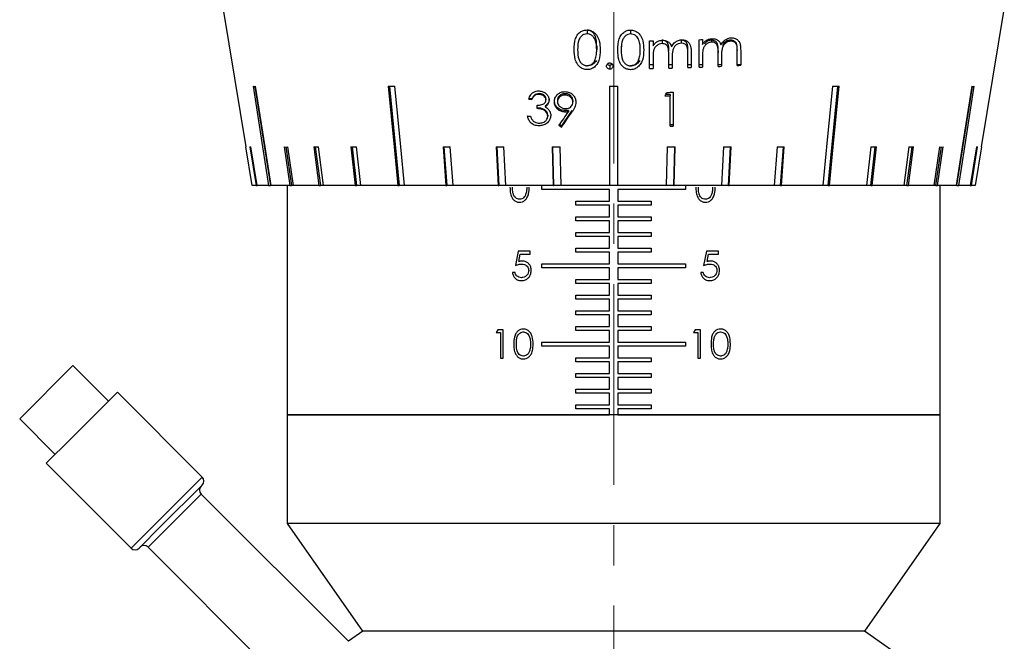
# Model space of a CAD drawing. Header units: inches. Extents: x 2.6 to 39.6, y 3.9 to 32.3.
# Tile 25 of 74: x 13.9 to 16.4, y 12.6 to 14.1. Entities that reach past the tile are written whole.
import ezdxf

# ---------------------------------------------------------------- set-up
doc = ezdxf.new("R2010")
doc.units = ezdxf.units.IN
doc.header["$MEASUREMENT"] = 0
doc.linetypes.add('CENTERX2', pattern=[0.8, 0.5, -0.1, 0.1, -0.1])

msp = doc.modelspace()

# ---------------------------------------------------------------- linework, layer by layer
at = {"color": 7, "linetype": 'CENTERX2', "lineweight": 18}
msp.add_line((15.4075, 11.3435), (15.4075, 24.7963), dxfattribs=at)
at = {"color": 7, "linetype": 'Continuous', "lineweight": 25}
for p, q in [((14.435, 14.1268), (14.4916, 13.7845)), ((16.3233, 13.7845), (16.38, 14.1268)), ((15.3414, 14.0755), (15.3414, 14.0661)), ((15.4498, 14.0755), (15.4498, 14.0659)), ((15.497, 13.9798), (15.497, 14.0484)), ((15.5055, 14.0485), (15.5055, 14.0366)), ((15.528, 14.0503), (15.528, 14.0417)), ((15.5756, 14.0503), (15.5756, 14.0429)), ((15.6201, 13.983), (15.6201, 14.0515)), ((15.6286, 14.0519), (15.6286, 14.0399)), ((15.6511, 14.0503), (15.6511, 14.0455)), ((15.6987, 14.0503), (15.6987, 14.0478)), ((15.3654, 14.0358), (15.3654, 14.0262)), ((15.4263, 14.0358), (15.4263, 14.0261)), ((15.6676, 14.0238), (15.6676, 14.0198)), ((15.7152, 14.0261), (15.7152, 14.0245)), ((15.7152, 13.9874), (15.7152, 14.0245)), ((15.7237, 14.025), (15.7237, 13.9879)), ((15.5055, 14.0088), (15.5055, 13.98)), ((15.5445, 13.9808), (15.5445, 14.0156)), ((15.5531, 14.0076), (15.5531, 13.981)), ((15.5921, 13.9821), (15.5921, 14.0192)), ((15.6006, 14.0195), (15.6006, 13.9824)), ((15.6286, 14.0178), (15.6286, 14.0122)), ((15.6286, 14.0122), (15.6286, 13.9834)), ((15.6676, 13.985), (15.6676, 14.0198)), ((15.6762, 14.0156), (15.6762, 14.012)), ((15.6762, 14.012), (15.6762, 13.9854)), ((15.3977, 13.9877), (15.3977, 13.978)), ((15.5055, 13.989), (15.497, 13.989)), ((15.5531, 13.989), (15.5445, 13.989)), ((15.6006, 13.989), (15.5921, 13.989)), ((15.6286, 13.989), (15.6201, 13.989)), ((15.6762, 13.989), (15.6676, 13.989)), ((15.7237, 13.989), (15.7152, 13.989)), ((14.5144, 13.9354), (14.5533, 13.6888)), ((14.8494, 13.9354), (14.8734, 13.6888)), ((15.3975, 13.9355), (15.3975, 13.6888)), ((15.4175, 13.6888), (15.4175, 13.9355)), ((15.9416, 13.6888), (15.9656, 13.9354)), ((16.2617, 13.6888), (16.3005, 13.9354)), ((15.2039, 13.9043), (15.1962, 13.9043)), ((15.2039, 13.9043), (15.2039, 13.903)), ((15.2218, 13.9173), (15.2218, 13.9154)), ((15.239, 13.9041), (15.239, 13.9016)), ((15.2675, 13.9005), (15.2675, 13.8973)), ((15.2867, 13.9173), (15.2867, 13.9137)), ((15.3059, 13.9005), (15.3059, 13.8965)), ((15.5483, 13.9151), (15.5371, 13.9151)), ((15.5483, 13.9151), (15.5483, 13.9119)), ((15.5483, 13.8362), (15.5483, 13.9119)), ((15.556, 13.9208), (15.556, 13.8364)), ((15.217, 13.8799), (15.217, 13.8885)), ((15.2367, 13.8867), (15.2367, 13.8843)), ((15.3037, 13.8752), (15.2774, 13.8372)), ((15.286, 13.8751), (15.286, 13.8715)), ((15.295, 13.8757), (15.295, 13.8719)), ((15.3037, 13.8752), (15.3037, 13.8713)), ((15.2434, 13.8637), (15.2434, 13.8612)), ((15.2774, 13.8372), (15.2728, 13.8404)), ((15.2774, 13.8372), (15.2774, 13.8338)), ((15.556, 13.8394), (15.5483, 13.8394)), ((14.4917, 13.7845), (14.4916, 13.7845)), ((14.5075, 13.6888), (14.4917, 13.7845)), ((14.5014, 13.7845), (14.5171, 13.6888)), ((14.5202, 13.6888), (14.5045, 13.7845)), ((14.587, 13.7845), (14.6011, 13.6888)), ((14.5914, 13.7845), (14.6056, 13.6888)), ((14.6102, 13.6888), (14.5961, 13.7845)), ((14.6607, 13.7845), (14.6735, 13.6888)), ((14.6648, 13.7845), (14.6776, 13.6888)), ((14.6853, 13.6888), (14.6725, 13.7845)), ((14.7529, 13.7845), (14.7641, 13.6888)), ((14.7564, 13.7845), (14.7676, 13.6888)), ((14.7782, 13.6888), (14.767, 13.7845)), ((14.9828, 13.7845), (14.99, 13.6888)), ((14.9851, 13.7845), (14.9923, 13.6888)), ((15.0078, 13.6888), (15.0006, 13.7845)), ((15.115, 13.7845), (15.1199, 13.6888)), ((15.1165, 13.7845), (15.1214, 13.6888)), ((15.1389, 13.6888), (15.134, 13.7845)), ((15.2543, 13.7845), (15.2568, 13.6888)), ((15.2551, 13.7845), (15.2576, 13.6888)), ((15.2766, 13.6888), (15.2741, 13.7845)), ((15.5409, 13.7845), (15.5384, 13.6888)), ((15.5574, 13.6888), (15.5598, 13.7845)), ((15.5581, 13.6888), (15.5606, 13.7845)), ((15.681, 13.7845), (15.6761, 13.6888)), ((15.6935, 13.6888), (15.6984, 13.7845)), ((15.6951, 13.6888), (15.7, 13.7845)), ((15.8143, 13.7845), (15.8071, 13.6888)), ((15.8227, 13.6888), (15.8299, 13.7845)), ((15.825, 13.6888), (15.8322, 13.7845)), ((16.048, 13.7845), (16.0368, 13.6888)), ((16.0474, 13.6888), (16.0586, 13.7845)), ((16.0509, 13.6888), (16.0621, 13.7845)), ((16.1425, 13.7845), (16.1297, 13.6888)), ((16.1374, 13.6888), (16.1502, 13.7845)), ((16.1414, 13.6888), (16.1542, 13.7845)), ((16.2189, 13.7845), (16.2048, 13.6888)), ((16.2094, 13.6888), (16.2235, 13.7845)), ((16.2139, 13.6888), (16.228, 13.7845)), ((16.3104, 13.7845), (16.2948, 13.6888)), ((16.2979, 13.6888), (16.3136, 13.7845)), ((16.3233, 13.7845), (16.3074, 13.6888)), ((16.3233, 13.7845), (16.3233, 13.7845)), ((14.5171, 13.6888), (14.5075, 13.6888)), ((14.5171, 13.6888), (14.5202, 13.6888)), ((14.5485, 13.6888), (14.5202, 13.6888)), ((14.5485, 13.6888), (14.5533, 13.6888)), ((14.5547, 13.6888), (14.5533, 13.6888)), ((14.6011, 13.6888), (14.5547, 13.6888)), ((14.595, 13.6888), (14.595, 13.1178)), ((14.6011, 13.6888), (14.6056, 13.6888)), ((14.6102, 13.6888), (14.6056, 13.6888)), ((14.6735, 13.6888), (14.6102, 13.6888)), ((14.6735, 13.6888), (14.6776, 13.6888)), ((14.6853, 13.6888), (14.6776, 13.6888)), ((14.7641, 13.6888), (14.6853, 13.6888)), ((14.7641, 13.6888), (14.7676, 13.6888)), ((14.7782, 13.6888), (14.7676, 13.6888)), ((14.8704, 13.6888), (14.7782, 13.6888)), ((14.8704, 13.6888), (14.8734, 13.6888)), ((14.8866, 13.6888), (14.8734, 13.6888)), ((14.99, 13.6888), (14.8866, 13.6888)), ((14.99, 13.6888), (14.9923, 13.6888)), ((15.0078, 13.6888), (14.9923, 13.6888)), ((15.1199, 13.6888), (15.0078, 13.6888)), ((15.1199, 13.6888), (15.1214, 13.6888)), ((15.1389, 13.6888), (15.1214, 13.6888)), ((15.2568, 13.6888), (15.1389, 13.6888)), ((15.2283, 13.6788), (15.2283, 13.6888)), ((15.3975, 13.6788), (15.2283, 13.6788)), ((15.2568, 13.6888), (15.2576, 13.6888)), ((15.2766, 13.6888), (15.2576, 13.6888)), ((15.3975, 13.6888), (15.2766, 13.6888)), ((15.4175, 13.6888), (15.3975, 13.6888)), ((15.3975, 13.6498), (15.3975, 13.6788)), ((15.5384, 13.6888), (15.4175, 13.6888)), ((15.4175, 13.6788), (15.4175, 13.6498)), ((15.5867, 13.6788), (15.4175, 13.6788)), ((15.5574, 13.6888), (15.5384, 13.6888)), ((15.5574, 13.6888), (15.5581, 13.6888)), ((15.6761, 13.6888), (15.5581, 13.6888)), ((15.5867, 13.6888), (15.5867, 13.6788)), ((15.6935, 13.6888), (15.6761, 13.6888)), ((15.6935, 13.6888), (15.6951, 13.6888)), ((15.8071, 13.6888), (15.6951, 13.6888)), ((15.8227, 13.6888), (15.8071, 13.6888)), ((15.8227, 13.6888), (15.825, 13.6888)), ((15.9284, 13.6888), (15.825, 13.6888)), ((15.9416, 13.6888), (15.9284, 13.6888)), ((15.9416, 13.6888), (15.9446, 13.6888)), ((16.0368, 13.6888), (15.9446, 13.6888)), ((16.0474, 13.6888), (16.0368, 13.6888)), ((16.0474, 13.6888), (16.0509, 13.6888)), ((16.1297, 13.6888), (16.0509, 13.6888)), ((16.1374, 13.6888), (16.1297, 13.6888)), ((16.1374, 13.6888), (16.1414, 13.6888)), ((16.2048, 13.6888), (16.1414, 13.6888)), ((16.2094, 13.6888), (16.2048, 13.6888)), ((16.2094, 13.6888), (16.2139, 13.6888)), ((16.2603, 13.6888), (16.2139, 13.6888)), ((16.22, 13.1178), (16.22, 13.6888)), ((16.2617, 13.6888), (16.2603, 13.6888)), ((16.2617, 13.6888), (16.2665, 13.6888)), ((16.2948, 13.6888), (16.2665, 13.6888)), ((16.2948, 13.6888), (16.2979, 13.6888)), ((16.3074, 13.6888), (16.2979, 13.6888)), ((15.3137, 13.6498), (15.3975, 13.6498)), ((15.3137, 13.6398), (15.3137, 13.6498)), ((15.3975, 13.6398), (15.3137, 13.6398)), ((15.3975, 13.6108), (15.3975, 13.6398)), ((15.4175, 13.6498), (15.5012, 13.6498)), ((15.4175, 13.6398), (15.4175, 13.6108)), ((15.5012, 13.6398), (15.4175, 13.6398)), ((15.5012, 13.6498), (15.5012, 13.6398)), ((15.3137, 13.6108), (15.3975, 13.6108)), ((15.3137, 13.6008), (15.3137, 13.6108)), ((15.4175, 13.6108), (15.5012, 13.6108)), ((15.5012, 13.6108), (15.5012, 13.6008)), ((15.3975, 13.6008), (15.3137, 13.6008)), ((15.3975, 13.5718), (15.3975, 13.6008)), ((15.4175, 13.6008), (15.4175, 13.5718)), ((15.5012, 13.6008), (15.4175, 13.6008)), ((15.3137, 13.5718), (15.3975, 13.5718)), ((15.3137, 13.5618), (15.3137, 13.5718)), ((15.3975, 13.5618), (15.3137, 13.5618)), ((15.3975, 13.5328), (15.3975, 13.5618)), ((15.4175, 13.5718), (15.5012, 13.5718)), ((15.4175, 13.5618), (15.4175, 13.5328)), ((15.5012, 13.5618), (15.4175, 13.5618)), ((15.5012, 13.5718), (15.5012, 13.5618)), ((15.3137, 13.5328), (15.3975, 13.5328)), ((15.3137, 13.5228), (15.3137, 13.5328)), ((15.4175, 13.5328), (15.5012, 13.5328)), ((15.5012, 13.5328), (15.5012, 13.5228)), ((15.1701, 13.5255), (15.1628, 13.4897)), ((15.1995, 13.5255), (15.1701, 13.5255)), ((15.1713, 13.4993), (15.1751, 13.5181)), ((15.1751, 13.5181), (15.1995, 13.5181)), ((15.1995, 13.5181), (15.1995, 13.5255)), ((15.3975, 13.5228), (15.3137, 13.5228)), ((15.3975, 13.4938), (15.3975, 13.5228)), ((15.4175, 13.5228), (15.4175, 13.4938)), ((15.5012, 13.5228), (15.4175, 13.5228)), ((15.6388, 13.5255), (15.6315, 13.4897)), ((15.6682, 13.5255), (15.6388, 13.5255)), ((15.64, 13.4993), (15.6439, 13.5181)), ((15.6439, 13.5181), (15.6682, 13.5181)), ((15.6682, 13.5181), (15.6682, 13.5255)), ((15.2283, 13.4938), (15.3975, 13.4938)), ((15.2283, 13.4838), (15.2283, 13.4938)), ((15.3975, 13.4838), (15.2283, 13.4838)), ((15.3975, 13.4548), (15.3975, 13.4838)), ((15.4175, 13.4938), (15.5867, 13.4938)), ((15.4175, 13.4838), (15.4175, 13.4548)), ((15.5867, 13.4838), (15.4175, 13.4838)), ((15.5867, 13.4938), (15.5867, 13.4838)), ((15.1619, 13.4722), (15.1554, 13.4722)), ((15.6306, 13.4722), (15.6241, 13.4722)), ((15.3137, 13.4548), (15.3975, 13.4548)), ((15.3137, 13.4448), (15.3137, 13.4548)), ((15.3975, 13.4448), (15.3137, 13.4448)), ((15.3975, 13.4158), (15.3975, 13.4448)), ((15.4175, 13.4548), (15.5012, 13.4548)), ((15.4175, 13.4448), (15.4175, 13.4158)), ((15.5012, 13.4448), (15.4175, 13.4448)), ((15.5012, 13.4548), (15.5012, 13.4448)), ((15.3137, 13.4158), (15.3975, 13.4158)), ((15.3137, 13.4058), (15.3137, 13.4158)), ((15.4175, 13.4158), (15.5012, 13.4158)), ((15.5012, 13.4158), (15.5012, 13.4058)), ((15.3975, 13.4058), (15.3137, 13.4058)), ((15.3975, 13.3768), (15.3975, 13.4058)), ((15.4175, 13.4058), (15.4175, 13.3768)), ((15.5012, 13.4058), (15.4175, 13.4058)), ((15.3137, 13.3768), (15.3975, 13.3768)), ((15.3137, 13.3668), (15.3137, 13.3768)), ((15.3975, 13.3668), (15.3137, 13.3668)), ((15.3975, 13.3378), (15.3975, 13.3668)), ((15.4175, 13.3768), (15.5012, 13.3768)), ((15.4175, 13.3668), (15.4175, 13.3378)), ((15.5012, 13.3668), (15.4175, 13.3668)), ((15.5012, 13.3768), (15.5012, 13.3668)), ((15.3137, 13.3378), (15.3975, 13.3378)), ((15.3137, 13.3278), (15.3137, 13.3378)), ((15.4175, 13.3378), (15.5012, 13.3378)), ((15.5012, 13.3378), (15.5012, 13.3278)), ((15.1193, 13.3297), (15.1152, 13.3225)), ((15.1152, 13.3225), (15.1261, 13.3225)), ((15.1324, 13.3297), (15.1193, 13.3297)), ((15.1261, 13.3225), (15.1261, 13.2588)), ((15.1324, 13.2588), (15.1324, 13.3297)), ((15.3975, 13.3278), (15.3137, 13.3278)), ((15.3975, 13.2988), (15.3975, 13.3278)), ((15.4175, 13.3278), (15.4175, 13.2988)), ((15.5012, 13.3278), (15.4175, 13.3278)), ((15.6104, 13.3297), (15.6062, 13.3225)), ((15.6062, 13.3225), (15.6171, 13.3225)), ((15.6235, 13.3297), (15.6104, 13.3297)), ((15.6171, 13.3225), (15.6171, 13.2588)), ((15.6235, 13.2588), (15.6235, 13.3297)), ((15.2283, 13.2988), (15.3975, 13.2988)), ((15.2283, 13.2888), (15.2283, 13.2988)), ((15.3975, 13.2888), (15.2283, 13.2888)), ((15.3975, 13.2598), (15.3975, 13.2888)), ((15.4175, 13.2988), (15.5867, 13.2988)), ((15.4175, 13.2888), (15.4175, 13.2598)), ((15.5867, 13.2888), (15.4175, 13.2888)), ((15.5867, 13.2988), (15.5867, 13.2888)), ((13.9288, 13.1079), (14.0614, 13.2405)), ((14.1498, 13.1521), (14.0614, 13.2405)), ((15.1261, 13.2588), (15.1324, 13.2588)), ((15.3137, 13.2598), (15.3975, 13.2598)), ((15.3137, 13.2498), (15.3137, 13.2598)), ((15.3975, 13.2498), (15.3137, 13.2498)), ((15.3975, 13.2208), (15.3975, 13.2498)), ((15.4175, 13.2598), (15.5012, 13.2598)), ((15.4175, 13.2498), (15.4175, 13.2208)), ((15.5012, 13.2498), (15.4175, 13.2498)), ((15.5012, 13.2598), (15.5012, 13.2498)), ((15.6171, 13.2588), (15.6235, 13.2588)), ((15.3137, 13.2208), (15.3975, 13.2208)), ((15.3137, 13.2108), (15.3137, 13.2208)), ((15.4175, 13.2208), (15.5012, 13.2208)), ((15.5012, 13.2208), (15.5012, 13.2108)), ((15.3975, 13.2108), (15.3137, 13.2108)), ((15.3975, 13.1818), (15.3975, 13.2108)), ((15.4175, 13.2108), (15.4175, 13.1818)), ((15.5012, 13.2108), (15.4175, 13.2108)), ((14.0563, 13.0586), (14.1719, 13.1742)), ((14.383, 12.9631), (14.1719, 13.1742)), ((15.3137, 13.1818), (15.3975, 13.1818)), ((15.3137, 13.1718), (15.3137, 13.1818)), ((15.3975, 13.1718), (15.3137, 13.1718)), ((15.3975, 13.1428), (15.3975, 13.1718)), ((15.4175, 13.1818), (15.5012, 13.1818)), ((15.4175, 13.1718), (15.4175, 13.1428)), ((15.5012, 13.1718), (15.4175, 13.1718)), ((15.5012, 13.1818), (15.5012, 13.1718)), ((15.3137, 13.1428), (15.3975, 13.1428)), ((15.3137, 13.1328), (15.3137, 13.1428)), ((15.4175, 13.1428), (15.5012, 13.1428)), ((15.5012, 13.1428), (15.5012, 13.1328)), ((14.595, 13.1178), (14.595, 12.8473)), ((16.22, 13.1178), (14.595, 13.1178)), ((14.595, 13.1178), (15.3975, 13.1178)), ((15.3975, 13.1328), (15.3137, 13.1328)), ((15.3975, 13.1178), (15.3975, 13.1328)), ((15.4175, 13.1328), (15.4175, 13.1178)), ((15.5012, 13.1328), (15.4175, 13.1328)), ((15.4175, 13.1178), (16.22, 13.1178)), ((16.22, 12.8473), (16.22, 13.1178)), ((13.9288, 13.1079), (14.0172, 13.0195)), ((13.9951, 12.9974), (14.0563, 13.0586)), ((13.9951, 12.9974), (14.2062, 12.7863)), ((14.2674, 12.8475), (14.383, 12.9631)), ((14.2803, 12.8407), (14.383, 12.9433)), ((14.294, 12.8346), (14.3805, 12.921)), ((14.747, 12.5545), (14.3805, 12.921)), ((14.2062, 12.7863), (14.2674, 12.8475)), ((14.595, 12.8473), (14.7825, 12.5798)), ((16.22, 12.8473), (14.595, 12.8473)), ((16.0325, 12.5798), (16.22, 12.8473)), ((14.226, 12.7863), (14.2803, 12.8407)), ((14.2483, 12.7888), (14.294, 12.8346)), ((14.2483, 12.7888), (14.6575, 12.3796)), ((14.7832, 12.5798), (14.747, 12.5545)), ((16.0325, 12.5798), (14.7825, 12.5798)), ((16.1489, 12.4978), (16.0318, 12.5798))]:
    msp.add_line(p, q, dxfattribs=at)
at = {"color": 7, "linetype": 'Continuous', "lineweight": 25, "flags": 128}
for points in [[(14.5097, 13.9355), (14.5334, 13.7849), (14.5485, 13.6888)], [(14.5547, 13.6888), (14.5396, 13.7849), (14.5158, 13.9355)], [(14.8464, 13.9355), (14.8611, 13.7849), (14.8704, 13.6888)], [(14.8866, 13.6888), (14.8773, 13.7849), (14.8626, 13.9355)], [(15.9524, 13.9355), (15.9377, 13.7849), (15.9284, 13.6888)], [(15.9446, 13.6888), (15.9539, 13.7849), (15.9685, 13.9355)], [(16.2991, 13.9355), (16.2754, 13.7849), (16.2603, 13.6888)], [(16.2665, 13.6888), (16.2816, 13.7849), (16.3053, 13.9355)]]:
    msp.add_lwpolyline(points, dxfattribs=at)
at = {"color": 7, "linetype": 'Continuous', "lineweight": 25}
for centre, start, end in [((14.3731, 12.9532), 315, 45), ((14.3904, 12.9309), 135, 225), ((14.2161, 12.7962), 225, 315), ((14.2384, 12.7789), 45, 135)]:
    msp.add_arc(centre, 0.014, start, end, dxfattribs=at)
for centre, major_axis, ratio, start_param, end_param in [((15.4075, 14.211), (0.9861, 0), 0.165587, 4.803291, 4.811983), ((15.4075, 14.211), (0.9861, 0), 0.165587, 4.929711, 4.938581), ((15.4075, 14.1405), (0.9744, 0), 0.165587, 4.804382, 4.813179), ((15.4075, 14.1405), (0.9744, 0), 0.165587, 4.853502, 4.862351), ((15.4075, 14.1405), (0.9744, 0), 0.165587, 4.902968, 4.911893), ((15.4075, 14.1405), (0.9744, 0), 0.165587, 4.932354, 4.941335), ((15.4075, 14.1405), (0.9744, 0), 0.165587, 4.982644, 4.991742), ((15.4075, 14.1405), (0.9744, 0), 0.165587, 5.033646, 5.042888), ((15.4327, 14.0956), (0.9673, 0.1527), 0.049895, 3.437425, 3.458108), ((15.4231, 14.0956), (0.967, 0.0958), 0.132649, 4.060405, 4.081089), ((15.4075, 14.0956), (0.967, 0), 0.165587, 4.702047, 4.722731), ((15.3919, 14.0956), (0.967, -0.0958), 0.132649, 5.343689, 5.364373), ((15.3823, 14.0956), (0.9673, -0.1527), 0.049895, 5.96667, 5.987353), ((15.4075, 14.0585), (0.9608, 0), 0.165587, 4.490676, 4.498861), ((15.7044, 14.3696), (1.01, 1.8011), 0.038045, 4.476673, 4.481703), ((15.4075, 14.0696), (0.9627, 0), 0.165587, 4.845389, 4.859198), ((15.4075, 14.0785), (0.9641, 0), 0.165587, 4.850442, 4.867027), ((15.4075, 14.0151), (0.9537, 0), 0.165587, 4.485439, 4.493695), ((15.6643, 14.5766), (1.0437, 1.5601), 0.049907, 4.252946, 4.277353), ((15.6638, 14.5629), (1.0414, 1.5575), 0.049869, 4.25885, 4.285861), ((15.2969, 13.9757), (0.9442, -0.6784), 0.109137, 4.763513, 4.769994), ((15.4075, 13.9918), (0.9498, 0), 0.165587, 4.861204, 4.869384), ((15.433, 13.9404), (0.9416, 0.154), 0.02521, 3.283866, 3.305114), ((15.4305, 13.9404), (0.9415, 0.1397), 0.073522, 3.591151, 3.612399), ((15.4284, 13.9404), (0.9414, 0.1273), 0.095551, 3.74619, 3.767438), ((15.4257, 13.9404), (0.9414, 0.1117), 0.11544, 3.902478, 3.923726), ((15.4192, 13.9404), (0.9413, 0.0723), 0.146669, 4.219102, 4.24035), ((15.4155, 13.9404), (0.9413, 0.0494), 0.15705, 4.379253, 4.400501), ((15.4115, 13.9404), (0.9413, 0.0251), 0.163433, 4.540276, 4.561524), ((15.4034, 13.9404), (0.9413, -0.0251), 0.163433, 4.863254, 4.884502), ((15.3995, 13.9404), (0.9413, -0.0494), 0.15705, 5.024277, 5.045525), ((15.3958, 13.9404), (0.9413, -0.0723), 0.146669, 5.184427, 5.205675), ((15.3892, 13.9404), (0.9414, -0.1117), 0.11544, 5.501052, 5.5223), ((15.3866, 13.9404), (0.9414, -0.1273), 0.095551, 5.65734, 5.678588), ((15.3845, 13.9404), (0.9415, -0.1397), 0.073522, 5.812379, 5.833627), ((15.382, 13.9404), (0.9416, -0.154), 0.02521, 6.119664, 6.140912)]:
    msp.add_ellipse(centre, major_axis=major_axis, ratio=ratio, start_param=start_param, end_param=end_param, dxfattribs=at)
for points, knots in [([(15.3093, 14.0268), (15.3095, 14.0362), (15.3099, 14.0497), (15.3176, 14.0647), (15.3256, 14.072), (15.3337, 14.0754), (15.3391, 14.0756), (15.3411, 14.0757)], [0, 0, 0, 0, 0.4212746, 0.6104982, 0.7593729, 0.9083831, 1, 1, 1, 1]), ([(15.3411, 14.0757), (15.3444, 14.0754), (15.3511, 14.0747), (15.3598, 14.0694), (15.3672, 14.0607), (15.3733, 14.046), (15.3737, 14.0336), (15.3739, 14.0261)], [0, 0, 0, 0, 0.148685, 0.298089, 0.440135, 0.661776, 1, 1, 1, 1]), ([(15.3654, 14.0358), (15.365, 14.0446), (15.3645, 14.0576), (15.3556, 14.0705), (15.3479, 14.0748), (15.3435, 14.0753), (15.3414, 14.0755)], [0, 0, 0, 0, 0.500072, 0.749021, 0.874598, 1, 1, 1, 1]), ([(15.4178, 14.026), (15.418, 14.0354), (15.4184, 14.0489), (15.4261, 14.0641), (15.4341, 14.0715), (15.4422, 14.075), (15.4475, 14.0754), (15.4496, 14.0755)], [0, 0, 0, 0, 0.421665, 0.611113, 0.759548, 0.908127, 1, 1, 1, 1]), ([(15.4496, 14.0755), (15.4529, 14.0752), (15.4596, 14.0746), (15.4682, 14.0695), (15.4757, 14.0609), (15.4817, 14.0464), (15.4821, 14.034), (15.4824, 14.0265)], [0, 0, 0, 0, 0.148621, 0.297946, 0.440189, 0.661917, 1, 1, 1, 1]), ([(15.3414, 14.0661), (15.3389, 14.0658), (15.3341, 14.0653), (15.3276, 14.0613), (15.3223, 14.0548), (15.3181, 14.043), (15.3179, 14.0331), (15.3178, 14.0267)], [0, 0, 0, 0, 0.139935, 0.28032, 0.427845, 0.629286, 1, 1, 1, 1]), ([(15.3654, 14.0262), (15.365, 14.0339), (15.3645, 14.0454), (15.358, 14.0583), (15.3511, 14.0638), (15.3456, 14.0658), (15.3423, 14.066), (15.3414, 14.0661)], [0, 0, 0, 0, 0.444389, 0.67122, 0.808464, 0.945898, 1, 1, 1, 1]), ([(15.4498, 14.0659), (15.4474, 14.0656), (15.4425, 14.065), (15.4361, 14.0609), (15.4307, 14.0542), (15.4266, 14.0423), (15.4264, 14.0325), (15.4263, 14.0261)], [0, 0, 0, 0, 0.139537, 0.279531, 0.426712, 0.628434, 1, 1, 1, 1]), ([(15.4738, 14.0264), (15.4735, 14.0341), (15.473, 14.0457), (15.4665, 14.0584), (15.4596, 14.0637), (15.4541, 14.0657), (15.4508, 14.0658), (15.4498, 14.0659)], [0, 0, 0, 0, 0.444436, 0.671324, 0.808646, 0.946164, 1, 1, 1, 1]), ([(15.5055, 14.0366), (15.5062, 14.0375), (15.5076, 14.0394), (15.5106, 14.0429), (15.5133, 14.045), (15.5152, 14.0464)], [0, 0, 0, 0, 0.250355, 0.500959, 1, 1, 1, 1]), ([(15.5152, 14.0464), (15.5163, 14.0469), (15.5185, 14.048), (15.5221, 14.0492), (15.5258, 14.0499), (15.5282, 14.0501), (15.5295, 14.0501)], [0, 0, 0, 0, 0.2492738, 0.4990612, 0.7477778, 1, 1, 1, 1]), ([(15.5445, 14.0238), (15.5448, 14.03), (15.5451, 14.0377), (15.5404, 14.0454), (15.5356, 14.0493), (15.531, 14.0499), (15.528, 14.0503)], [0, 0, 0, 0, 0.500537, 0.625897, 0.751368, 1, 1, 1, 1]), ([(15.5295, 14.0501), (15.5324, 14.0499), (15.5378, 14.0494), (15.5448, 14.0456), (15.5493, 14.0402), (15.5509, 14.036), (15.5516, 14.0341)], [0, 0, 0, 0, 0.297209, 0.542769, 0.79057, 1, 1, 1, 1]), ([(15.5516, 14.0341), (15.5537, 14.0374), (15.5575, 14.0434), (15.5662, 14.0493), (15.573, 14.0511), (15.5766, 14.0513), (15.5771, 14.0513)], [0, 0, 0, 0, 0.358538, 0.657165, 0.956855, 1, 1, 1, 1]), ([(15.5921, 14.0261), (15.5923, 14.032), (15.5925, 14.0393), (15.5874, 14.0461), (15.5828, 14.0495), (15.5785, 14.05), (15.5756, 14.0503)], [0, 0, 0, 0, 0.499445, 0.624933, 0.750561, 1, 1, 1, 1]), ([(15.5771, 14.0513), (15.58, 14.0512), (15.5854, 14.0508), (15.5922, 14.0469), (15.5969, 14.0415), (15.6003, 14.0321), (15.6005, 14.0246), (15.6006, 14.0195)], [0, 0, 0, 0, 0.190171, 0.349958, 0.51001, 0.664044, 1, 1, 1, 1]), ([(15.6286, 14.0399), (15.63, 14.0418), (15.6321, 14.0446), (15.6354, 14.0479), (15.6373, 14.0493), (15.6383, 14.05)], [0, 0, 0, 0, 0.492108, 0.744231, 1, 1, 1, 1]), ([(15.6511, 14.0455), (15.6485, 14.0451), (15.6434, 14.0444), (15.6367, 14.0398), (15.6319, 14.0336), (15.6288, 14.0241), (15.6287, 14.0169), (15.6286, 14.0122)], [0, 0, 0, 0, 0.174515, 0.349826, 0.520221, 0.683224, 1, 1, 1, 1]), ([(15.6511, 14.0503), (15.6483, 14.0499), (15.6428, 14.0492), (15.6366, 14.0452), (15.6344, 14.0417), (15.6337, 14.0405)], [0, 0, 0, 0, 0.399674, 0.79991, 1, 1, 1, 1]), ([(15.6383, 14.05), (15.6401, 14.0509), (15.6433, 14.0524), (15.6482, 14.0536), (15.6511, 14.0539), (15.6526, 14.054)], [0, 0, 0, 0, 0.412596, 0.703519, 1, 1, 1, 1]), ([(15.6676, 14.0238), (15.6679, 14.03), (15.6682, 14.0377), (15.6635, 14.0454), (15.6587, 14.0493), (15.6541, 14.0499), (15.6511, 14.0503)], [0, 0, 0, 0, 0.500537, 0.625897, 0.751368, 1, 1, 1, 1]), ([(15.6676, 14.0198), (15.6676, 14.0228), (15.6675, 14.0288), (15.6666, 14.0365), (15.6631, 14.0416), (15.659, 14.0444), (15.6548, 14.0456), (15.6521, 14.0456), (15.6511, 14.0455)], [0, 0, 0, 0, 0.248937, 0.499743, 0.634533, 0.76881, 0.915647, 1, 1, 1, 1]), ([(15.6526, 14.054), (15.6556, 14.0538), (15.6611, 14.0535), (15.6681, 14.0497), (15.6724, 14.0444), (15.674, 14.0403), (15.6747, 14.0385)], [0, 0, 0, 0, 0.307164, 0.552337, 0.799817, 1, 1, 1, 1]), ([(15.6747, 14.0385), (15.6768, 14.0418), (15.6807, 14.0479), (15.6895, 14.0541), (15.6962, 14.0559), (15.6998, 14.0562), (15.7002, 14.0563)], [0, 0, 0, 0, 0.3550665, 0.6575001, 0.9607355, 1, 1, 1, 1]), ([(15.6987, 14.0478), (15.6961, 14.0474), (15.6909, 14.0466), (15.6842, 14.0419), (15.6794, 14.0357), (15.6762, 14.0254), (15.6762, 14.0175), (15.6762, 14.012)], [0, 0, 0, 0, 0.169351, 0.339895, 0.499797, 0.6536, 1, 1, 1, 1]), ([(15.6987, 14.0503), (15.6967, 14.0501), (15.6928, 14.0498), (15.6873, 14.0473), (15.6829, 14.0435), (15.6794, 14.0395), (15.6792, 14.0364), (15.6791, 14.0353)], [0, 0, 0, 0, 0.219652, 0.439353, 0.659193, 0.879041, 1, 1, 1, 1]), ([(15.7152, 14.0261), (15.7154, 14.032), (15.7156, 14.0393), (15.7105, 14.0461), (15.7058, 14.0495), (15.7015, 14.05), (15.6987, 14.0503)], [0, 0, 0, 0, 0.499445, 0.624933, 0.750561, 1, 1, 1, 1]), ([(15.7152, 14.0245), (15.7153, 14.0294), (15.7154, 14.0358), (15.712, 14.0428), (15.7086, 14.0457), (15.7041, 14.0477), (15.7006, 14.0477), (15.6987, 14.0478)], [0, 0, 0, 0, 0.419484, 0.553074, 0.686514, 0.827648, 1, 1, 1, 1]), ([(15.7002, 14.0563), (15.7036, 14.0561), (15.7095, 14.0557), (15.7164, 14.0512), (15.7212, 14.0449), (15.7235, 14.0357), (15.7236, 14.0288), (15.7237, 14.025)], [0, 0, 0, 0, 0.227267, 0.388755, 0.550586, 0.749786, 1, 1, 1, 1]), ([(15.3411, 13.9771), (15.3379, 13.9775), (15.3314, 13.9781), (15.323, 13.9832), (15.3159, 13.9916), (15.3098, 14.0063), (15.3095, 14.0188), (15.3093, 14.0268)], [0, 0, 0, 0, 0.1455014, 0.2918437, 0.4298805, 0.6369032, 1, 1, 1, 1]), ([(15.3178, 14.0267), (15.318, 14.0181), (15.3181, 14.0066), (15.3251, 13.9943), (15.3312, 13.9893), (15.3369, 13.987), (15.3404, 13.9868), (15.3414, 13.9867)], [0, 0, 0, 0, 0.4904379, 0.6576141, 0.7994443, 0.9413581, 1, 1, 1, 1]), ([(15.3739, 14.0261), (15.3736, 14.0172), (15.3731, 14.0045), (15.3658, 13.9895), (15.3578, 13.9815), (15.3489, 13.9775), (15.3433, 13.9772), (15.3411, 13.9771)], [0, 0, 0, 0, 0.399663, 0.572441, 0.746754, 0.901102, 1, 1, 1, 1]), ([(15.3618, 14.0026), (15.3624, 14.0045), (15.3636, 14.0084), (15.365, 14.0162), (15.3652, 14.0222), (15.3654, 14.0262)], [0, 0, 0, 0, 0.25049, 0.501056, 1, 1, 1, 1]), ([(15.4496, 13.9769), (15.4463, 13.9772), (15.4399, 13.9777), (15.4315, 13.9826), (15.4244, 13.9908), (15.4183, 14.0054), (15.418, 14.018), (15.4178, 14.026)], [0, 0, 0, 0, 0.145013, 0.290873, 0.428297, 0.635259, 1, 1, 1, 1]), ([(15.4263, 14.0261), (15.4264, 14.0175), (15.4266, 14.006), (15.4336, 13.9938), (15.4397, 13.9889), (15.4454, 13.9867), (15.4488, 13.9866), (15.4498, 13.9865)], [0, 0, 0, 0, 0.490783, 0.6580307, 0.7995027, 0.9410621, 1, 1, 1, 1]), ([(15.4824, 14.0265), (15.482, 14.0176), (15.4816, 14.0048), (15.4742, 13.9897), (15.4663, 13.9815), (15.4574, 13.9774), (15.4517, 13.9771), (15.4496, 13.9769)], [0, 0, 0, 0, 0.399667, 0.572764, 0.747398, 0.901959, 1, 1, 1, 1]), ([(15.4702, 14.0028), (15.4709, 14.0047), (15.4721, 14.0085), (15.4735, 14.0164), (15.4737, 14.0224), (15.4738, 14.0264)], [0, 0, 0, 0, 0.250482, 0.501041, 1, 1, 1, 1]), ([(15.528, 14.0417), (15.5255, 14.0414), (15.5204, 14.0407), (15.5139, 14.0364), (15.509, 14.0306), (15.5057, 14.0211), (15.5056, 14.0137), (15.5055, 14.0088)], [0, 0, 0, 0, 0.168756, 0.338221, 0.505778, 0.669939, 1, 1, 1, 1]), ([(15.5445, 14.0156), (15.5445, 14.0186), (15.5444, 14.0246), (15.5436, 14.0323), (15.54, 14.0375), (15.5359, 14.0404), (15.5317, 14.0416), (15.529, 14.0417), (15.528, 14.0417)], [0, 0, 0, 0, 0.2513026, 0.5044059, 0.6391201, 0.7734236, 0.9177302, 1, 1, 1, 1]), ([(15.5756, 14.0429), (15.5731, 14.0425), (15.568, 14.0419), (15.5614, 14.0376), (15.5566, 14.0317), (15.5531, 14.0215), (15.5531, 14.0134), (15.5531, 14.0076)], [0, 0, 0, 0, 0.1614397, 0.3239311, 0.4806821, 0.6341934, 1, 1, 1, 1]), ([(15.5921, 14.0192), (15.5922, 14.0241), (15.5924, 14.0305), (15.5889, 14.0376), (15.5854, 14.0406), (15.5809, 14.0427), (15.5774, 14.0428), (15.5756, 14.0429)], [0, 0, 0, 0, 0.424945, 0.560528, 0.696074, 0.836362, 1, 1, 1, 1]), ([(15.3645, 13.9999), (15.3622, 13.9967), (15.3583, 13.9912), (15.3494, 13.9873), (15.3439, 13.9868), (15.3411, 13.9865)], [0, 0, 0, 0, 0.408837, 0.704421, 1, 1, 1, 1]), ([(15.3414, 13.9867), (15.3441, 13.9871), (15.3493, 13.9877), (15.3557, 13.9921), (15.3596, 13.9973), (15.3611, 14.001), (15.3618, 14.0026)], [0, 0, 0, 0, 0.294164, 0.558079, 0.811911, 1, 1, 1, 1]), ([(15.473, 13.9999), (15.4707, 13.9967), (15.4668, 13.9912), (15.4579, 13.9873), (15.4523, 13.9868), (15.4496, 13.9865)], [0, 0, 0, 0, 0.410331, 0.705168, 1, 1, 1, 1]), ([(15.4498, 13.9865), (15.4526, 13.9869), (15.4578, 13.9876), (15.4641, 13.9921), (15.4681, 13.9974), (15.4696, 14.0012), (15.4702, 14.0028)], [0, 0, 0, 0, 0.294246, 0.557873, 0.811954, 1, 1, 1, 1]), ([(15.3897, 13.9858), (15.3898, 13.9868), (15.39, 13.9888), (15.3917, 13.9912), (15.394, 13.9929), (15.3961, 13.9935), (15.3973, 13.9936), (15.3977, 13.9936)], [0, 0, 0, 0, 0.240666, 0.48406, 0.698513, 0.916981, 1, 1, 1, 1]), ([(15.3977, 13.978), (15.3965, 13.9781), (15.3943, 13.9784), (15.3918, 13.9803), (15.3902, 13.9826), (15.3898, 13.9846), (15.3898, 13.9856), (15.3897, 13.9858)], [0, 0, 0, 0, 0.278275, 0.52373, 0.737524, 0.962193, 1, 1, 1, 1]), ([(15.3977, 13.9877), (15.3965, 13.9879), (15.3942, 13.9882), (15.3921, 13.9896), (15.3916, 13.9906), (15.3915, 13.9906)], [0, 0, 0, 0, 0.49747, 0.994906, 1, 1, 1, 1]), ([(15.3977, 13.9936), (15.3989, 13.9935), (15.4011, 13.9932), (15.4036, 13.9912), (15.4052, 13.9889), (15.4055, 13.9869), (15.4056, 13.9859), (15.4056, 13.9858)], [0, 0, 0, 0, 0.284696, 0.53088, 0.74869, 0.966712, 1, 1, 1, 1]), ([(15.4037, 13.9908), (15.4034, 13.9903), (15.4026, 13.9892), (15.4004, 13.988), (15.3986, 13.9878), (15.3977, 13.9877)], [0, 0, 0, 0, 0.226527, 0.613255, 1, 1, 1, 1]), ([(15.4056, 13.9858), (15.4055, 13.9846), (15.4052, 13.9825), (15.4033, 13.98), (15.4009, 13.9784), (15.3989, 13.978), (15.3978, 13.978), (15.3977, 13.978)], [0, 0, 0, 0, 0.272749, 0.514318, 0.744475, 0.959193, 1, 1, 1, 1]), ([(15.1962, 13.9033), (15.1975, 13.9073), (15.1996, 13.9139), (15.2067, 13.9205), (15.214, 13.9238), (15.2192, 13.924), (15.2217, 13.924)], [0, 0, 0, 0, 0.340755, 0.570001, 0.799415, 1, 1, 1, 1]), ([(15.2217, 13.924), (15.225, 13.9236), (15.2312, 13.9228), (15.2391, 13.918), (15.2444, 13.9115), (15.2465, 13.9055), (15.2466, 13.9022), (15.2467, 13.9014)], [0, 0, 0, 0, 0.2729252, 0.5017186, 0.7319308, 0.9334852, 1, 1, 1, 1]), ([(15.2218, 13.9173), (15.2195, 13.9171), (15.2151, 13.9168), (15.208, 13.9126), (15.2055, 13.9074), (15.2039, 13.9043)], [0, 0, 0, 0, 0.280636, 0.560364, 1, 1, 1, 1]), ([(15.2218, 13.9154), (15.2191, 13.9152), (15.2146, 13.915), (15.2088, 13.9113), (15.2058, 13.9071), (15.2043, 13.904), (15.2039, 13.903)], [0, 0, 0, 0, 0.339566, 0.564893, 0.856934, 1, 1, 1, 1]), ([(15.217, 13.8885), (15.2209, 13.8887), (15.2266, 13.889), (15.2332, 13.8918), (15.2368, 13.8948), (15.2387, 13.8983), (15.2389, 13.9007), (15.239, 13.9016)], [0, 0, 0, 0, 0.404947, 0.596154, 0.747984, 0.900813, 1, 1, 1, 1]), ([(15.239, 13.9041), (15.2385, 13.9063), (15.2377, 13.9107), (15.2311, 13.9162), (15.2253, 13.9169), (15.2218, 13.9173)], [0, 0, 0, 0, 0.278859, 0.5600742, 1, 1, 1, 1]), ([(15.239, 13.9016), (15.2389, 13.9029), (15.2386, 13.9055), (15.2362, 13.9093), (15.2324, 13.9126), (15.2273, 13.9149), (15.2236, 13.9152), (15.2218, 13.9154)], [0, 0, 0, 0, 0.158035, 0.316763, 0.544399, 0.765587, 1, 1, 1, 1]), ([(15.2467, 13.904), (15.2465, 13.9021), (15.2462, 13.8982), (15.2432, 13.8917), (15.2391, 13.8886), (15.2367, 13.8867)], [0, 0, 0, 0, 0.280508, 0.560792, 1, 1, 1, 1]), ([(15.2467, 13.9014), (15.2464, 13.899), (15.246, 13.8942), (15.2422, 13.8882), (15.2384, 13.8856), (15.2367, 13.8843)], [0, 0, 0, 0, 0.340034, 0.683338, 1, 1, 1, 1]), ([(15.2598, 13.8971), (15.2601, 13.9002), (15.2607, 13.9064), (15.2657, 13.914), (15.2727, 13.9193), (15.28, 13.9221), (15.285, 13.9222), (15.2871, 13.9223)], [0, 0, 0, 0, 0.221708, 0.445518, 0.641204, 0.855137, 1, 1, 1, 1]), ([(15.286, 13.8751), (15.2822, 13.8755), (15.2746, 13.8763), (15.266, 13.883), (15.2606, 13.8912), (15.2601, 13.8971), (15.2598, 13.9001)], [0, 0, 0, 0, 0.279814, 0.559489, 0.779635, 1, 1, 1, 1]), ([(15.2867, 13.9173), (15.284, 13.917), (15.2787, 13.9165), (15.2724, 13.9123), (15.2682, 13.9067), (15.2677, 13.9026), (15.2675, 13.9005)], [0, 0, 0, 0, 0.280092, 0.560011, 0.780131, 1, 1, 1, 1]), ([(15.2867, 13.9137), (15.2841, 13.9135), (15.2791, 13.9131), (15.2731, 13.9095), (15.2691, 13.9048), (15.2676, 13.9006), (15.2675, 13.898), (15.2675, 13.8973)], [0, 0, 0, 0, 0.265758, 0.534073, 0.728573, 0.9242, 1, 1, 1, 1]), ([(15.3059, 13.9005), (15.3055, 13.9032), (15.3047, 13.9084), (15.2991, 13.9138), (15.293, 13.9169), (15.2888, 13.9171), (15.2867, 13.9173)], [0, 0, 0, 0, 0.278722, 0.558569, 0.779171, 1, 1, 1, 1]), ([(15.3059, 13.8965), (15.3057, 13.8983), (15.3054, 13.9019), (15.3022, 13.907), (15.2974, 13.911), (15.2918, 13.9133), (15.2881, 13.9136), (15.2867, 13.9137)], [0, 0, 0, 0, 0.188976, 0.379197, 0.612959, 0.843895, 1, 1, 1, 1]), ([(15.2871, 13.9223), (15.2904, 13.9219), (15.2971, 13.9211), (15.3055, 13.9156), (15.311, 13.9081), (15.3133, 13.9013), (15.3135, 13.8972), (15.3136, 13.8959)], [0, 0, 0, 0, 0.2420063, 0.4860469, 0.6984044, 0.9063168, 1, 1, 1, 1]), ([(15.2434, 13.8637), (15.2432, 13.8652), (15.243, 13.8681), (15.2403, 13.8735), (15.2324, 13.8807), (15.2232, 13.8812), (15.217, 13.8816)], [0, 0, 0, 0, 0.125587, 0.2511907, 0.500605, 1, 1, 1, 1]), ([(15.2434, 13.8612), (15.2432, 13.863), (15.2428, 13.8668), (15.2396, 13.8717), (15.2353, 13.8756), (15.2276, 13.8789), (15.2213, 13.8795), (15.217, 13.8799)], [0, 0, 0, 0, 0.155124, 0.311063, 0.471658, 0.637532, 1, 1, 1, 1]), ([(15.2367, 13.8843), (15.238, 13.8836), (15.2405, 13.8823), (15.2436, 13.8797), (15.2452, 13.8778), (15.2459, 13.8768)], [0, 0, 0, 0, 0.3902537, 0.6911531, 1, 1, 1, 1]), ([(15.2459, 13.8768), (15.2467, 13.8757), (15.249, 13.8724), (15.2508, 13.8671), (15.251, 13.8631), (15.251, 13.8617)], [0, 0, 0, 0, 0.251194, 0.743049, 1, 1, 1, 1]), ([(15.286, 13.8715), (15.2827, 13.8718), (15.2762, 13.8726), (15.2679, 13.878), (15.2621, 13.8852), (15.26, 13.892), (15.2599, 13.896), (15.2598, 13.8971)], [0, 0, 0, 0, 0.241861, 0.485705, 0.702443, 0.916137, 1, 1, 1, 1]), ([(15.2675, 13.8973), (15.2677, 13.8956), (15.268, 13.8921), (15.2711, 13.8871), (15.276, 13.8829), (15.2819, 13.8805), (15.2858, 13.8802), (15.2874, 13.8801)], [0, 0, 0, 0, 0.1794503, 0.359972, 0.5939019, 0.8274846, 1, 1, 1, 1]), ([(15.295, 13.8757), (15.2933, 13.8755), (15.2904, 13.8752), (15.2873, 13.8751), (15.286, 13.8751)], [0, 0, 0, 0, 0.559944, 1, 1, 1, 1]), ([(15.2874, 13.8801), (15.29, 13.8802), (15.2945, 13.8805), (15.3, 13.8836), (15.3038, 13.8878), (15.3057, 13.8925), (15.3058, 13.8955), (15.3059, 13.8965)], [0, 0, 0, 0, 0.273722, 0.474067, 0.674091, 0.887128, 1, 1, 1, 1]), ([(15.3136, 13.8959), (15.313, 13.8916), (15.312, 13.8849), (15.3076, 13.8771), (15.305, 13.8732), (15.3037, 13.8713)], [0, 0, 0, 0, 0.4800892, 0.7386707, 1, 1, 1, 1]), ([(15.2214, 13.8372), (15.2175, 13.8376), (15.2097, 13.8382), (15.2004, 13.8447), (15.195, 13.8532), (15.1936, 13.8591), (15.1929, 13.8621)], [0, 0, 0, 0, 0.279886, 0.558979, 0.779263, 1, 1, 1, 1]), ([(15.2006, 13.861), (15.2009, 13.8599), (15.2016, 13.8577), (15.2034, 13.8534), (15.2058, 13.8508), (15.2073, 13.8491)], [0, 0, 0, 0, 0.25003, 0.500517, 1, 1, 1, 1]), ([(15.251, 13.8645), (15.2504, 13.8603), (15.2492, 13.852), (15.2412, 13.8429), (15.2314, 13.838), (15.2248, 13.8375), (15.2214, 13.8372)], [0, 0, 0, 0, 0.279304, 0.558838, 0.779277, 1, 1, 1, 1]), ([(15.2216, 13.844), (15.2248, 13.8441), (15.2304, 13.8444), (15.2372, 13.8483), (15.2414, 13.8529), (15.2432, 13.8576), (15.2433, 13.8602), (15.2434, 13.8612)], [0, 0, 0, 0, 0.310679, 0.528701, 0.746607, 0.90803, 1, 1, 1, 1]), ([(15.295, 13.8719), (15.2935, 13.8718), (15.2913, 13.8716), (15.2883, 13.8715), (15.2868, 13.8715), (15.286, 13.8715)], [0, 0, 0, 0, 0.499166, 0.749477, 1, 1, 1, 1]), ([(15.2073, 13.8491), (15.2083, 13.8483), (15.2112, 13.8462), (15.2161, 13.8444), (15.22, 13.8441), (15.2216, 13.844)], [0, 0, 0, 0, 0.2469312, 0.6837433, 1, 1, 1, 1]), ([(15.1494, 13.6842), (15.1495, 13.68), (15.1497, 13.6717), (15.1525, 13.6608), (15.1578, 13.6528), (15.1643, 13.6484), (15.1697, 13.647), (15.1726, 13.647), (15.173, 13.647)], [0, 0, 0, 0, 0.2482456, 0.498764, 0.6594426, 0.8212683, 0.9701906, 1, 1, 1, 1]), ([(15.1732, 13.6543), (15.1714, 13.6545), (15.1676, 13.655), (15.1627, 13.6583), (15.1587, 13.6636), (15.1559, 13.6725), (15.1558, 13.6797), (15.1557, 13.6842)], [0, 0, 0, 0, 0.150188, 0.300933, 0.452054, 0.659963, 1, 1, 1, 1]), ([(15.173, 13.647), (15.1755, 13.6472), (15.1806, 13.6477), (15.1872, 13.6518), (15.1927, 13.6586), (15.197, 13.6696), (15.1973, 13.6787), (15.1975, 13.6842)], [0, 0, 0, 0, 0.15511, 0.310651, 0.461023, 0.677072, 1, 1, 1, 1]), ([(15.1911, 13.6842), (15.1911, 13.6827), (15.191, 13.6797), (15.1905, 13.6737), (15.1893, 13.6693), (15.1884, 13.6664)], [0, 0, 0, 0, 0.25019, 0.500475, 1, 1, 1, 1]), ([(15.6122, 13.6842), (15.6123, 13.6799), (15.6125, 13.6714), (15.6154, 13.6605), (15.6209, 13.6526), (15.6273, 13.6483), (15.6326, 13.647), (15.6354, 13.647), (15.6358, 13.647)], [0, 0, 0, 0, 0.2537, 0.509884, 0.668013, 0.827139, 0.97401, 1, 1, 1, 1]), ([(15.636, 13.6543), (15.6342, 13.6545), (15.6304, 13.655), (15.6255, 13.6582), (15.6215, 13.6635), (15.6187, 13.6724), (15.6186, 13.6797), (15.6185, 13.6842)], [0, 0, 0, 0, 0.148858, 0.2983, 0.447718, 0.6563, 1, 1, 1, 1]), ([(15.6358, 13.647), (15.6384, 13.6472), (15.6434, 13.6478), (15.6501, 13.6519), (15.6556, 13.6586), (15.6598, 13.6696), (15.6601, 13.6787), (15.6603, 13.6842)], [0, 0, 0, 0, 0.155782, 0.311949, 0.463864, 0.678844, 1, 1, 1, 1]), ([(15.6539, 13.6842), (15.6539, 13.6827), (15.6538, 13.6797), (15.6533, 13.6737), (15.6521, 13.6693), (15.6512, 13.6664)], [0, 0, 0, 0, 0.250108, 0.500313, 1, 1, 1, 1]), ([(15.1884, 13.6664), (15.1875, 13.6642), (15.1858, 13.6603), (15.1812, 13.6563), (15.177, 13.6545), (15.1742, 13.6543), (15.1732, 13.6543)], [0, 0, 0, 0, 0.340698, 0.597489, 0.854187, 1, 1, 1, 1]), ([(15.6512, 13.6664), (15.6503, 13.6642), (15.6486, 13.6603), (15.644, 13.6563), (15.6397, 13.6545), (15.637, 13.6543), (15.636, 13.6543)], [0, 0, 0, 0, 0.340113, 0.598663, 0.857131, 1, 1, 1, 1]), ([(15.1628, 13.4897), (15.1653, 13.4906), (15.1691, 13.492), (15.1744, 13.4931), (15.1772, 13.4933), (15.1786, 13.4933)], [0, 0, 0, 0, 0.493866, 0.74535, 1, 1, 1, 1]), ([(15.1797, 13.5007), (15.1783, 13.5006), (15.1762, 13.5005), (15.1734, 13.4999), (15.172, 13.4995), (15.1713, 13.4993)], [0, 0, 0, 0, 0.495424, 0.74736, 1, 1, 1, 1]), ([(15.1786, 13.4933), (15.1809, 13.4932), (15.1849, 13.4929), (15.1902, 13.4901), (15.1939, 13.4862), (15.1957, 13.4817), (15.1958, 13.4787), (15.1959, 13.4775)], [0, 0, 0, 0, 0.26533, 0.469275, 0.673654, 0.861848, 1, 1, 1, 1]), ([(15.2023, 13.4772), (15.2021, 13.4802), (15.2016, 13.4857), (15.1976, 13.4927), (15.1921, 13.4977), (15.1858, 13.5003), (15.1815, 13.5006), (15.1797, 13.5007)], [0, 0, 0, 0, 0.240498, 0.440586, 0.640339, 0.848479, 1, 1, 1, 1]), ([(15.6315, 13.4897), (15.634, 13.4906), (15.6378, 13.492), (15.6432, 13.4931), (15.6459, 13.4933), (15.6473, 13.4933)], [0, 0, 0, 0, 0.493713, 0.745265, 1, 1, 1, 1]), ([(15.6484, 13.5007), (15.647, 13.5006), (15.6449, 13.5005), (15.6421, 13.4999), (15.6407, 13.4995), (15.64, 13.4993)], [0, 0, 0, 0, 0.495418, 0.747351, 1, 1, 1, 1]), ([(15.6473, 13.4933), (15.6496, 13.4932), (15.6536, 13.4929), (15.6589, 13.4901), (15.6626, 13.4862), (15.6644, 13.4816), (15.6645, 13.4787), (15.6646, 13.4775)], [0, 0, 0, 0, 0.263822, 0.46999, 0.676646, 0.865462, 1, 1, 1, 1]), ([(15.671, 13.4772), (15.6708, 13.4802), (15.6704, 13.4856), (15.6665, 13.4925), (15.6611, 13.4976), (15.6547, 13.5003), (15.6503, 13.5006), (15.6484, 13.5007)], [0, 0, 0, 0, 0.234962, 0.43337, 0.631342, 0.841974, 1, 1, 1, 1]), ([(15.1554, 13.4722), (15.156, 13.4694), (15.1572, 13.4637), (15.1625, 13.457), (15.169, 13.453), (15.1742, 13.452), (15.1769, 13.452), (15.1773, 13.452)], [0, 0, 0, 0, 0.257352, 0.517013, 0.748613, 0.962896, 1, 1, 1, 1]), ([(15.1777, 13.4593), (15.1755, 13.4596), (15.1713, 13.46), (15.1662, 13.4633), (15.163, 13.4676), (15.1623, 13.4706), (15.1619, 13.4722)], [0, 0, 0, 0, 0.292974, 0.587232, 0.789939, 1, 1, 1, 1]), ([(15.1773, 13.452), (15.181, 13.4523), (15.1872, 13.4529), (15.1946, 13.4578), (15.1992, 13.4639), (15.2019, 13.4706), (15.2022, 13.4752), (15.2023, 13.4772)], [0, 0, 0, 0, 0.2831666, 0.4711484, 0.6591408, 0.8509061, 1, 1, 1, 1]), ([(15.1959, 13.4775), (15.1957, 13.4754), (15.1953, 13.4711), (15.1921, 13.4658), (15.1875, 13.4617), (15.1824, 13.4596), (15.179, 13.4594), (15.1777, 13.4593)], [0, 0, 0, 0, 0.216197, 0.434562, 0.627196, 0.860163, 1, 1, 1, 1]), ([(15.6241, 13.4722), (15.6247, 13.4694), (15.626, 13.4636), (15.6313, 13.457), (15.6379, 13.4529), (15.643, 13.452), (15.6456, 13.452), (15.646, 13.452)], [0, 0, 0, 0, 0.259111, 0.5206537, 0.751275, 0.9634832, 1, 1, 1, 1]), ([(15.6464, 13.4593), (15.6443, 13.4596), (15.64, 13.46), (15.6349, 13.4632), (15.6318, 13.4676), (15.631, 13.4706), (15.6306, 13.4722)], [0, 0, 0, 0, 0.292782, 0.586945, 0.789199, 1, 1, 1, 1]), ([(15.646, 13.452), (15.6497, 13.4523), (15.6559, 13.4529), (15.6633, 13.4578), (15.668, 13.4639), (15.6706, 13.4707), (15.6709, 13.4753), (15.671, 13.4772)], [0, 0, 0, 0, 0.281363, 0.472119, 0.662951, 0.855439, 1, 1, 1, 1]), ([(15.6646, 13.4775), (15.6644, 13.4754), (15.6641, 13.4712), (15.6607, 13.4656), (15.6557, 13.4613), (15.6505, 13.4595), (15.6474, 13.4594), (15.6464, 13.4593)], [0, 0, 0, 0, 0.212514, 0.427105, 0.659832, 0.893967, 1, 1, 1, 1]), ([(15.1825, 13.3316), (15.1801, 13.3313), (15.1751, 13.3308), (15.1686, 13.3268), (15.1634, 13.3203), (15.1592, 13.3093), (15.159, 13.3001), (15.1588, 13.2942)], [0, 0, 0, 0, 0.152889, 0.306514, 0.454315, 0.653411, 1, 1, 1, 1]), ([(15.1652, 13.2943), (15.1653, 13.2981), (15.1654, 13.3049), (15.1675, 13.3136), (15.1713, 13.3194), (15.176, 13.323), (15.1802, 13.3242), (15.1824, 13.3243), (15.1827, 13.3243)], [0, 0, 0, 0, 0.294556, 0.515294, 0.669033, 0.823736, 0.972375, 1, 1, 1, 1]), ([(15.207, 13.2942), (15.2068, 13.3005), (15.2064, 13.3099), (15.2014, 13.3214), (15.1953, 13.328), (15.1885, 13.3312), (15.1842, 13.3315), (15.1825, 13.3316)], [0, 0, 0, 0, 0.367195, 0.551501, 0.737546, 0.89729, 1, 1, 1, 1]), ([(15.1827, 13.3243), (15.1846, 13.3241), (15.1883, 13.3236), (15.1931, 13.3204), (15.1973, 13.3149), (15.2002, 13.3059), (15.2005, 13.2985), (15.2006, 13.2943)], [0, 0, 0, 0, 0.145547, 0.29152, 0.438581, 0.676199, 1, 1, 1, 1]), ([(15.6736, 13.3316), (15.6711, 13.3313), (15.6661, 13.3308), (15.6596, 13.3267), (15.6543, 13.3202), (15.6502, 13.3092), (15.65, 13.3), (15.6499, 13.2942)], [0, 0, 0, 0, 0.155349, 0.311532, 0.459792, 0.65795, 1, 1, 1, 1]), ([(15.6562, 13.2943), (15.6563, 13.2981), (15.6564, 13.3049), (15.6586, 13.3135), (15.6623, 13.3194), (15.667, 13.323), (15.6711, 13.3242), (15.6734, 13.3243), (15.6738, 13.3243)], [0, 0, 0, 0, 0.292456, 0.511917, 0.665032, 0.819095, 0.967485, 1, 1, 1, 1]), ([(15.6981, 13.2942), (15.6977, 13.3016), (15.6973, 13.312), (15.6909, 13.3235), (15.6846, 13.3291), (15.6784, 13.3314), (15.6747, 13.3315), (15.6736, 13.3316)], [0, 0, 0, 0, 0.42546, 0.598174, 0.77229, 0.92745, 1, 1, 1, 1]), ([(15.6738, 13.3243), (15.6757, 13.324), (15.6794, 13.3236), (15.6843, 13.3203), (15.6885, 13.3146), (15.6913, 13.3056), (15.6916, 13.2983), (15.6917, 13.2943)], [0, 0, 0, 0, 0.149665, 0.29975, 0.449713, 0.692569, 1, 1, 1, 1]), ([(15.1588, 13.2942), (15.1589, 13.2901), (15.1591, 13.2817), (15.162, 13.2708), (15.1674, 13.2628), (15.1738, 13.2583), (15.1792, 13.257), (15.1821, 13.257), (15.1825, 13.257)], [0, 0, 0, 0, 0.249531, 0.501376, 0.661684, 0.823114, 0.971629, 1, 1, 1, 1]), ([(15.1827, 13.2643), (15.1809, 13.2645), (15.1771, 13.265), (15.1722, 13.2683), (15.1681, 13.2736), (15.1654, 13.2825), (15.1653, 13.2898), (15.1652, 13.2943)], [0, 0, 0, 0, 0.149399, 0.299348, 0.450017, 0.658244, 1, 1, 1, 1]), ([(15.1825, 13.257), (15.185, 13.2572), (15.1901, 13.2577), (15.1967, 13.2618), (15.2023, 13.2685), (15.2065, 13.2796), (15.2068, 13.2888), (15.207, 13.2942)], [0, 0, 0, 0, 0.154202, 0.308822, 0.458883, 0.675617, 1, 1, 1, 1]), ([(15.2006, 13.2943), (15.2006, 13.2928), (15.2006, 13.2897), (15.2, 13.2837), (15.1988, 13.2793), (15.198, 13.2764)], [0, 0, 0, 0, 0.250216, 0.500526, 1, 1, 1, 1]), ([(15.6499, 13.2942), (15.65, 13.2901), (15.6502, 13.2816), (15.653, 13.2707), (15.6584, 13.2628), (15.6648, 13.2584), (15.6702, 13.257), (15.6731, 13.257), (15.6736, 13.257)], [0, 0, 0, 0, 0.2490061, 0.5003441, 0.6594912, 0.8197263, 0.9682155, 1, 1, 1, 1]), ([(15.6738, 13.2643), (15.6719, 13.2645), (15.6681, 13.265), (15.6631, 13.2683), (15.6591, 13.2737), (15.6564, 13.2826), (15.6563, 13.2898), (15.6562, 13.2943)], [0, 0, 0, 0, 0.152152, 0.304929, 0.455952, 0.663269, 1, 1, 1, 1]), ([(15.6736, 13.257), (15.6762, 13.2573), (15.6813, 13.2578), (15.688, 13.262), (15.6935, 13.269), (15.6976, 13.2799), (15.6979, 13.2889), (15.6981, 13.2942)], [0, 0, 0, 0, 0.160184, 0.320816, 0.474515, 0.687312, 1, 1, 1, 1]), ([(15.6917, 13.2943), (15.6917, 13.2928), (15.6916, 13.2897), (15.6911, 13.2837), (15.6898, 13.2793), (15.689, 13.2764)], [0, 0, 0, 0, 0.249971, 0.50004, 1, 1, 1, 1]), ([(15.198, 13.2764), (15.197, 13.2742), (15.1953, 13.2703), (15.1907, 13.2663), (15.1865, 13.2645), (15.1837, 13.2643), (15.1827, 13.2643)], [0, 0, 0, 0, 0.341395, 0.597913, 0.854359, 1, 1, 1, 1]), ([(15.689, 13.2764), (15.688, 13.2742), (15.6863, 13.2703), (15.6817, 13.2663), (15.6775, 13.2645), (15.6748, 13.2643), (15.6738, 13.2643)], [0, 0, 0, 0, 0.33687, 0.597039, 0.857036, 1, 1, 1, 1])]:
    msp.add_open_spline(points, degree=3, knots=knots, dxfattribs=at)

doc.saveas('drawing.dxf')
